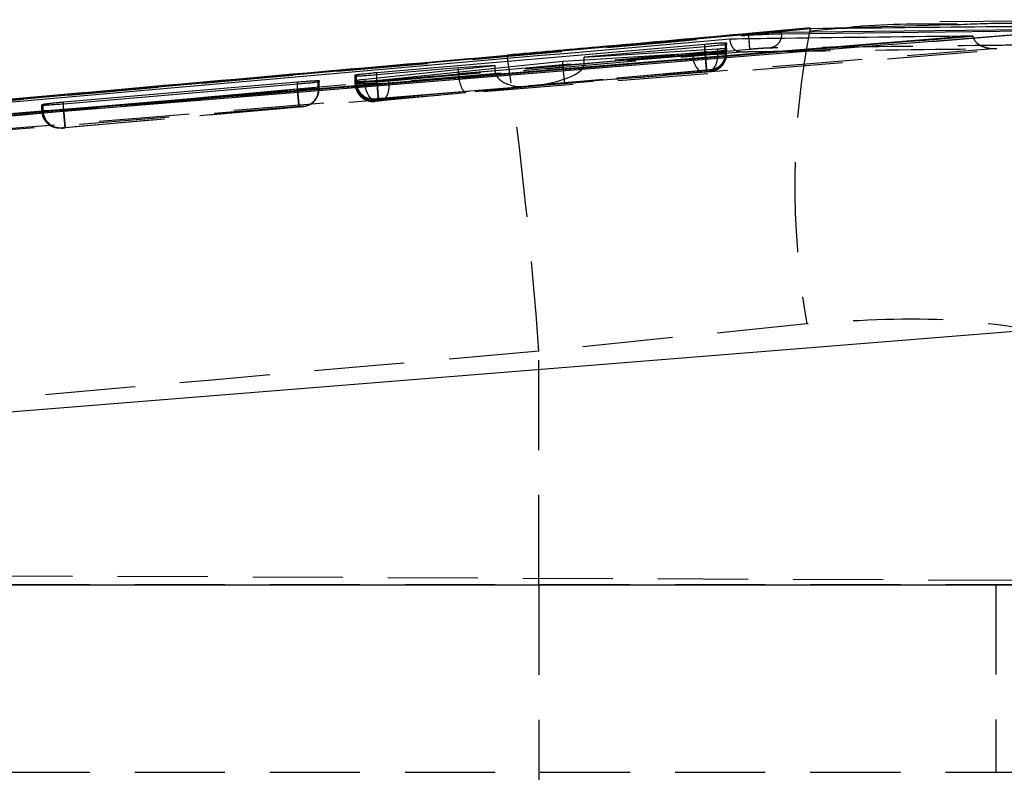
# Model space of a CAD drawing. Extents: x 48 to 403, y 96 to 252.
# Tile 9 of 23: x 179 to 192, y 128 to 139. Entities that reach past the tile are written whole.
import ezdxf

# ---------------------------------------------------------------- set-up
doc = ezdxf.new("R2010")
doc.units = 0
doc.linetypes.add('HIDDEN', pattern=[1.905, 1.27, -0.635])
doc.layers.get('0').update_dxf_attribs({"linetype": 'CONTINUOUS'})

msp = doc.modelspace()

# ---------------------------------------------------------------- linework, layer by layer
at = {"color": 7, "linetype": 'HIDDEN'}
for p, q in [((190.2268, 138.7135), (189.6673, 138.6617)), ((188.1799, 138.3613), (188.1799, 138.4389)), ((188.1807, 138.3556), (188.1807, 138.4389)), ((188.4712, 138.3605), (188.4712, 138.471)), ((188.4844, 138.3608), (188.4844, 138.475)), ((188.4845, 138.3657), (188.4845, 138.4945)), ((175.5613, 137.0423), (192.7125, 138.4265)), ((188.1799, 138.3613), (183.5532, 137.9517)), ((186.1736, 138.1807), (188.0023, 138.3316)), ((188.355, 138.3433), (186.4765, 138.1881)), ((186.4773, 138.2048), (188.1807, 138.3556)), ((188.0023, 138.3316), (188.0023, 138.3448)), ((188.18, 138.3613), (188.1799, 138.3613)), ((188.1807, 138.3556), (188.1807, 138.3556)), ((188.355, 138.3433), (188.355, 138.3745)), ((188.355, 138.3432), (188.355, 138.3433)), ((188.4712, 138.3605), (188.4712, 138.3605)), ((188.4726, 138.3393), (188.4726, 138.3896)), ((188.4726, 138.3393), (188.4726, 138.3393)), ((188.4838, 138.3339), (188.4839, 138.3393)), ((188.4839, 138.3396), (188.4839, 138.3932)), ((188.4839, 138.3396), (188.484, 138.345)), ((188.484, 138.345), (188.484, 138.4138)), ((188.484, 138.345), (188.484, 138.345)), ((188.4843, 138.3551), (188.4844, 138.3608)), ((188.4843, 138.3551), (188.4844, 138.3601)), ((188.4844, 138.3608), (188.4845, 138.3657)), ((183.7213, 137.9249), (186.1748, 138.1557)), ((186.1736, 138.1807), (186.1736, 138.2307)), ((186.4773, 138.2048), (186.4773, 138.2497)), ((183.2487, 137.9415), (183.2487, 138.0242)), ((183.2488, 137.9465), (183.2488, 138.0415)), ((183.2667, 137.9469), (183.2667, 138.0231)), ((185.2219, 138.0987), (183.3863, 137.9261)), ((183.5532, 137.9517), (183.5532, 138.0415)), ((183.5539, 137.946), (184.703, 138.0477)), ((183.5539, 137.946), (183.5539, 138.0416)), ((183.5752, 137.7027), (188.2017, 138.1123)), ((184.7024, 138.0603), (184.7024, 138.1402)), ((184.7024, 138.0603), (185.2218, 138.1031)), ((185.2218, 138.1031), (185.2218, 138.1319)), ((188.203, 138.1066), (185.7111, 137.886)), ((185.7111, 137.886), (188.232, 138.0942)), ((188.1698, 138.0826), (186.2014, 137.9201)), ((188.2564, 138.1118), (188.2542, 138.1114)), ((188.2559, 138.0905), (188.2543, 138.0903)), ((188.2561, 138.096), (188.2559, 138.0905)), ((188.2565, 138.1167), (188.2564, 138.1118)), ((182.4327, 137.8419), (182.4327, 137.9107)), ((182.4333, 137.8365), (182.4333, 137.9108)), ((182.7274, 137.8414), (182.7274, 137.9421)), ((182.7371, 137.8417), (182.7371, 137.9451)), ((182.7372, 137.8463), (182.7372, 137.9607)), ((183.2482, 137.9178), (183.2482, 137.9436)), ((183.2484, 137.9236), (183.2482, 137.9177)), ((183.2482, 137.9177), (183.2482, 137.9178)), ((183.2484, 137.9629), (183.2484, 137.9236)), ((183.2484, 137.9236), (183.2484, 137.9435)), ((183.2639, 137.9239), (183.2639, 137.9427)), ((183.2639, 137.9239), (183.2639, 137.9239)), ((183.3863, 137.9261), (183.3863, 137.9482)), ((183.545, 137.6771), (185.6839, 137.8782)), ((183.5532, 137.9517), (183.5752, 137.7027)), ((183.5539, 137.946), (183.5539, 137.946)), ((186.2014, 137.9201), (183.6062, 137.676)), ((183.7211, 137.925), (183.7211, 137.9761)), ((183.7211, 137.925), (183.7213, 137.9249)), ((185.6839, 137.8782), (184.8059, 137.8058)), ((182.4327, 137.8419), (179.1351, 137.55)), ((179.1359, 137.5445), (182.4333, 137.8364)), ((182.4328, 137.8419), (182.4327, 137.8419)), ((182.4333, 137.8364), (182.4333, 137.8365)), ((182.7274, 137.8414), (182.7274, 137.8414)), ((182.7371, 137.8417), (182.7372, 137.8463)), ((182.7371, 137.8361), (182.7372, 137.8407)), ((184.8059, 137.8058), (183.5761, 137.697)), ((178.8307, 137.5401), (178.8307, 137.6125)), ((178.8308, 137.5447), (178.8308, 137.6263)), ((178.8449, 137.545), (178.8449, 137.6117)), ((179.1351, 137.55), (179.1351, 137.6308)), ((179.1357, 137.5445), (179.1357, 137.6308)), ((182.5529, 137.6005), (182.5092, 137.5926)), ((183.523, 137.6749), (183.5017, 137.6745)), ((183.5203, 137.6687), (183.5204, 137.6746)), ((183.5204, 137.6746), (183.523, 137.6749)), ((183.5208, 137.6925), (183.5209, 137.6974)), ((183.5209, 137.6974), (183.5238, 137.6978)), ((183.523, 137.6749), (183.545, 137.6771)), ((178.8308, 137.5447), (178.8307, 137.5401)), ((179.1351, 137.55), (179.1351, 137.55)), ((179.1357, 137.5445), (179.1359, 137.5445)), ((179.1571, 137.3009), (182.4545, 137.5929)), ((182.4557, 137.5875), (179.158, 137.2955)), ((182.5092, 137.5926), (182.5075, 137.5924)), ((182.5093, 137.5973), (182.5092, 137.5926)), ((179.1027, 137.2911), (179.1028, 137.2957)), ((179.1028, 137.2957), (179.1051, 137.296)), ((189.615, 134.5282), (185.8368, 134.1432)), ((185.8368, 130.8437), (185.8368, 134.1432)), ((157.0372, 131.0665), (201.8881, 130.8708)), ((159.1849, 130.8499), (194.6815, 130.8499)), ((160.8938, 130.8437), (185.8368, 130.8437)), ((185.8368, 130.8437), (185.8368, 125.5561)), ((185.8368, 130.8437), (194.5532, 130.8437)), ((192.2833, 130.8499), (192.2833, 128.1999)), ((159.1849, 128.1999), (194.6815, 128.1999))]:
    msp.add_line(p, q, dxfattribs=at)
at = {"color": 8, "linetype": 'CONTINUOUS'}
for p, q in [((189.6833, 138.699), (191.4926, 138.7473)), ((189.2609, 138.6235), (193.1603, 138.6683)), ((189.6637, 138.7003), (189.6833, 138.699)), ((188.1799, 138.4389), (188.1799, 138.4783)), ((173.8362, 137.2851), (185.3894, 138.3144)), ((188.355, 138.3745), (188.355, 138.4108)), ((183.2667, 138.0231), (183.2667, 138.0461)), ((183.5532, 138.0415), (183.5532, 138.0769)), ((182.4327, 137.9107), (182.4327, 137.9433)), ((183.3863, 137.9482), (183.3863, 137.9817)), ((178.8449, 137.6117), (178.8449, 137.6299)), ((179.1351, 137.6308), (179.1351, 137.6602))]:
    msp.add_line(p, q, dxfattribs=at)
at = {"color": 7, "linetype": 'CONTINUOUS'}
for p, q in [((194.2128, 138.7428), (191.3864, 138.5155)), ((195.9554, 138.8217), (191.4915, 138.7896)), ((191.4926, 138.7473), (191.7352, 138.7538)), ((188.7909, 138.6109), (162.8327, 136.2917)), ((191.9576, 138.5954), (163.3781, 136.2757)), ((185.3894, 138.3144), (189.6833, 138.699)), ((188.7909, 138.6046), (188.7909, 138.611)), ((193.1841, 138.6858), (189.2609, 138.6418)), ((189.2609, 138.6235), (189.2609, 138.6418)), ((191.3864, 138.5155), (192.689, 138.6208)), ((191.9584, 138.589), (191.9576, 138.5954)), ((191.9584, 138.589), (191.9663, 138.5624)), ((183.5532, 138.0769), (188.1799, 138.4783)), ((188.1807, 138.4389), (186.4773, 138.2926)), ((188.4844, 138.475), (188.4712, 138.471)), ((188.4845, 138.4945), (188.4844, 138.475)), ((185.3921, 138.3173), (185.3894, 138.3144)), ((188.0023, 138.3448), (186.1736, 138.2307)), ((186.4773, 138.2926), (188.355, 138.4108)), ((188.4779, 138.3913), (188.4725, 138.4141)), ((188.4839, 138.3932), (188.4726, 138.3896)), ((188.484, 138.4138), (188.4839, 138.3932)), ((183.3863, 137.9817), (185.2218, 138.1732)), ((186.1736, 138.2307), (183.7211, 137.9761)), ((185.2218, 138.1732), (184.7024, 138.1402)), ((185.2218, 138.1319), (185.2218, 138.1732)), ((186.4773, 138.2497), (186.4773, 138.2926)), ((183.2487, 138.0242), (183.2488, 138.0415)), ((183.2488, 138.0415), (183.2667, 138.0461)), ((184.7024, 138.1402), (183.5539, 138.0416)), ((179.1351, 137.6602), (182.4327, 137.9433)), ((182.4334, 137.9108), (179.1357, 137.6308)), ((182.7371, 137.9451), (182.7274, 137.9421)), ((182.7372, 137.9607), (182.7371, 137.9451)), ((183.2482, 137.9436), (183.2484, 137.9629)), ((183.2484, 137.9629), (183.2639, 137.9669)), ((183.2484, 137.9435), (183.2484, 137.9629)), ((183.2639, 137.9427), (183.2639, 137.9669)), ((178.8307, 137.6125), (178.8308, 137.6263)), ((178.8308, 137.6263), (178.8449, 137.6299)), ((160.8312, 131.8809), (194.3208, 134.5678)), ((194.563, 130.8404), (160.6477, 130.8404))]:
    msp.add_line(p, q, dxfattribs=at)
at = {"color": 7, "linetype": 'CONTINUOUS', "flags": 128}
msp.add_lwpolyline([(191.3864, 138.5155), (190.7032, 138.4603), (184.233, 137.9375), (175.538, 137.235)], dxfattribs=at)
at = {"color": 7, "linetype": 'HIDDEN', "flags": 128}
for points in [[(188.0023, 138.3316), (188.0081, 138.2811), (188.0196, 138.2328), (188.0364, 138.1885), (188.0578, 138.1501), (188.083, 138.1193), (188.1108, 138.0972), (188.1401, 138.0848), (188.1698, 138.0826)], [(183.545, 137.6771), (183.5174, 137.6801), (183.49, 137.693), (183.4639, 137.7154), (183.4402, 137.7463), (183.4199, 137.7845), (183.4037, 137.8284), (183.3924, 137.8762), (183.3863, 137.9261)]]:
    msp.add_lwpolyline(points, dxfattribs=at)
at = {"color": 7, "linetype": 'HIDDEN'}
for centre, radius, start, end in [((200.8252, 136.4837), 11.3796, 168.76779, 189.89516), ((126.1808, 129.898), 59.8069, 4.070322, 8.092675), ((188.2339, 138.3396), 0.25, 304.19004, 359.99894), ((188.2344, 138.3608), 0.25, 275.06115, 314.5683), ((188.2339, 138.3395), 0.2499, 275.05542, 297.57835), ((183.4983, 137.9236), 0.25, 180.00046, 275.06077), ((183.4988, 137.9465), 0.25, 180.00038, 275.06128), ((183.5117, 137.9425), 0.245, 178.99125, 272.83495), ((182.4872, 137.8416), 0.2499, 304.74766, 0.00496), ((179.0807, 137.5447), 0.25, 180.00061, 275.0624), ((179.0909, 137.5417), 0.2461, 179.2201, 273.29937)]:
    msp.add_arc(centre, radius, start, end, dxfattribs=at)
for centre, major_axis, ratio, start_param, end_param in [((188.1818, 138.3349), (0.3021, 0.0046), 0.0014488, 6.0086843, 6.2893017), ((185.689, 138.135), (0.7875, 0.0674), 0.3162787, 4.7133188, 6.2264306), ((186.3971, 138.1871), (0.0274, 0.2495), 0.8888615, 1.6939598, 1.7937316), ((186.1793, 138.1691), (-0.022, 0.249), 0.0228779, 1.6225684, 3.1517419), ((186.1228, 138.1734), (0.3519, 0.0615), 0.6971851, 6.0958805, 6.1619173), ((185.1267, 138.0831), (0.4237, 0.0349), 0.5879954, 3.0931706, 3.1435666), ((184.7839, 138.0549), (-0.0213, 0.2491), 0.3248668, 1.571802, 3.1509517), ((185.4458, 138.1094), (0.0275, 0.2494), 0.8910007, 1.6939714, 1.7115317), ((185.6618, 138.1272), (0.4394, 0.0388), 0.5666884, 3.1005863, 4.7125717), ((183.5473, 137.9279), (0.299, 0.0043), 0.0013768, 2.8174501, 3.1524646), ((183.5473, 137.9508), (0.2985, 0.0043), 0.0013646, 2.7936423, 3.1551872), ((183.5527, 137.9284), (0.3045, 0.0048), 0.0015035, 2.148886, 2.8192335), ((182.4306, 137.8367), (0.3066, 0.005), 0.0015498, 6.0310915, 6.2783414), ((179.1301, 137.5491), (0.2993, 0.0044), 0.0013844, 2.8331443, 3.1508894)]:
    msp.add_ellipse(centre, major_axis=major_axis, ratio=ratio, start_param=start_param, end_param=end_param, dxfattribs=at)
at = {"color": 7, "linetype": 'CONTINUOUS'}
for points, knots in [([(189.6833, 138.699), (190.5593, 138.7078), (192.0704, 138.723), (193.5788, 138.7369), (194.2128, 138.7428)], [0, 0, 0, 0, 0.57971884, 1, 1, 1, 1]), ([(191.7351, 138.759), (191.2591, 138.7612), (190.7559, 138.7635), (190.254, 138.7161), (190.2268, 138.7135)], [0, 0, 0, 0, 0.94592922, 1, 1, 1, 1]), ([(163.3781, 136.2742), (168.1359, 136.6582), (177.6623, 137.4271), (187.1889, 138.2009), (191.9578, 138.589), (191.9584, 138.589)], [0, 0, 0, 0, 0.4994087, 0.9999387, 1, 1, 1, 1]), ([(189.6648, 138.7057), (189.3921, 138.6807), (188.3938, 138.5891), (186.9666, 138.4612), (185.8145, 138.3597), (185.3916, 138.3224)], [0, 0, 0, 0, 0.1921544, 0.7034862, 1, 1, 1, 1]), ([(188.5313, 138.5519), (188.5627, 138.5523), (188.8216, 138.5557), (189.9638, 138.5707), (191.0744, 138.5845), (191.9576, 138.5954)], [0, 0, 0, 0, 0.0275737, 0.2266558, 1, 1, 1, 1]), ([(189.2609, 138.6418), (189.2337, 138.641), (189.1794, 138.6395), (189.0457, 138.6313), (188.9103, 138.6212), (188.8216, 138.6136), (188.7913, 138.611)], [0, 0, 0, 0, 0.2723224, 0.5446322, 0.8445932, 1, 1, 1, 1]), ([(188.7917, 138.6046), (188.7922, 138.6046), (188.7927, 138.6047), (188.7932, 138.6047), (188.7932, 138.6047)], [0, 0, 0, 0, 0.96133108, 1, 1, 1, 1]), ([(188.7932, 138.6047), (188.7932, 138.6047), (188.8454, 138.6071), (188.9513, 138.613), (189.0995, 138.6192), (189.204, 138.6225), (189.2464, 138.6235), (189.2609, 138.6235), (189.2609, 138.6235)], [0, 0, 0, 0, 0.0001022, 0.2685869, 0.5417598, 0.843412, 0.9998928, 1, 1, 1, 1]), ([(163.3547, 136.3291), (163.3703, 136.3305), (163.9252, 136.3802), (166.6368, 136.6226), (175.0128, 137.3673), (182.8506, 138.0541), (188.5313, 138.5519)], [0, 0, 0, 0, 0.0018693, 0.0661233, 0.3231391, 1, 1, 1, 1]), ([(188.1799, 138.4783), (188.2142, 138.4812), (188.2827, 138.4869), (188.3741, 138.493), (188.4428, 138.4964), (188.4791, 138.4967), (188.483, 138.4951), (188.4845, 138.4945)], [0, 0, 0, 0, 0.2155517, 0.4311379, 0.6460405, 0.8606424, 1, 1, 1, 1]), ([(188.4712, 138.471), (188.4579, 138.4688), (188.4313, 138.4644), (188.3542, 138.4554), (188.2672, 138.4466), (188.2069, 138.4412), (188.1807, 138.4389)], [0, 0, 0, 0, 0.2655918, 0.5311564, 0.7970299, 1, 1, 1, 1]), ([(185.3918, 138.3162), (183.2403, 138.1276), (179.3887, 137.7898), (175.538, 137.4419), (173.8382, 137.2883)], [0, 0, 0, 0, 0.5585781, 1, 1, 1, 1]), ([(188.4726, 138.3896), (188.4596, 138.3875), (188.4336, 138.3832), (188.3568, 138.3745), (188.2621, 138.3651), (188.1578, 138.356), (188.0679, 138.3491), (188.0205, 138.346), (188.0023, 138.3448)], [0, 0, 0, 0, 0.1781151, 0.3562122, 0.5345113, 0.7124734, 0.8895899, 1, 1, 1, 1]), ([(188.355, 138.4108), (188.3745, 138.412), (188.4205, 138.4146), (188.4717, 138.4162), (188.4798, 138.4146), (188.484, 138.4138)], [0, 0, 0, 0, 0.26322753, 0.61976749, 1, 1, 1, 1]), ([(183.5539, 138.0416), (183.5196, 138.0387), (183.4509, 138.033), (183.3595, 138.0267), (183.2906, 138.0231), (183.2543, 138.0224), (183.2503, 138.0237), (183.2487, 138.0242)], [0, 0, 0, 0, 0.2157244, 0.4314803, 0.6466499, 0.8615604, 1, 1, 1, 1]), ([(183.2667, 138.0461), (183.2817, 138.0483), (183.3115, 138.0528), (183.3924, 138.0618), (183.4768, 138.0702), (183.5321, 138.0751), (183.5532, 138.0769)], [0, 0, 0, 0, 0.2767138, 0.5534275, 0.8303342, 1, 1, 1, 1]), ([(182.4327, 137.9433), (182.4669, 137.9461), (182.5355, 137.9518), (182.6268, 137.9581), (182.6956, 137.9618), (182.7318, 137.9624), (182.7357, 137.9612), (182.7372, 137.9607)], [0, 0, 0, 0, 0.2155234, 0.4310819, 0.6460564, 0.8607732, 1, 1, 1, 1]), ([(182.7274, 137.9421), (182.7155, 137.9402), (182.6916, 137.9363), (182.6178, 137.928), (182.5287, 137.9191), (182.4639, 137.9134), (182.4333, 137.9108)], [0, 0, 0, 0, 0.2567943, 0.513579, 0.7706606, 1, 1, 1, 1]), ([(183.7211, 137.9761), (183.6903, 137.9731), (183.6288, 137.9671), (183.5228, 137.958), (183.422, 137.9503), (183.3358, 137.9448), (183.2749, 137.942), (183.2508, 137.9422), (183.2487, 137.9433), (183.2482, 137.9436)], [0, 0, 0, 0, 0.1585414, 0.3171017, 0.4751499, 0.6324539, 0.7892824, 0.9461177, 1, 1, 1, 1]), ([(183.2639, 137.9669), (183.2778, 137.969), (183.3052, 137.9731), (183.3594, 137.9789), (183.3863, 137.9817)], [0, 0, 0, 0, 0.50356, 1, 1, 1, 1]), ([(179.1357, 137.6308), (179.1014, 137.628), (179.0328, 137.6224), (178.9414, 137.6159), (178.8725, 137.612), (178.8362, 137.6111), (178.8322, 137.6121), (178.8307, 137.6125)], [0, 0, 0, 0, 0.2156819, 0.4313993, 0.6466158, 0.8616361, 1, 1, 1, 1]), ([(178.8449, 137.6299), (178.8586, 137.6319), (178.886, 137.6358), (178.964, 137.6443), (179.0506, 137.6528), (179.11, 137.658), (179.1351, 137.6602)], [0, 0, 0, 0, 0.26795543, 0.53590693, 0.80409153, 1, 1, 1, 1])]:
    msp.add_open_spline(points, degree=3, knots=knots, dxfattribs=at)
at = {"color": 7, "linetype": 'HIDDEN'}
for points, knots in [([(191.7352, 138.7538), (191.9882, 138.7643), (193.2009, 138.8143), (194.3785, 138.609), (195.3104, 138.4465)], [0, 0, 0, 0, 0.208637, 1, 1, 1, 1]), ([(164.0254, 136.3982), (166.2748, 136.6015), (174.529, 137.3476), (182.7849, 138.0753), (188.7909, 138.6046)], [0, 0, 0, 0, 0.2725124, 1, 1, 1, 1]), ([(188.792, 138.6046), (188.7943, 138.5787), (188.7988, 138.5269), (188.804, 138.4611), (188.8074, 138.414), (188.8075, 138.4063), (188.8075, 138.4025)], [0, 0, 0, 0, 0.2499998, 0.4999982, 0.7499998, 1, 1, 1, 1]), ([(189.2609, 138.6235), (189.2586, 138.5985), (189.2538, 138.5485), (189.2163, 138.4841), (189.162, 138.4365), (189.1175, 138.4264), (189.0952, 138.4214)], [0, 0, 0, 0, 0.2499977, 0.4999968, 0.7499979, 1, 1, 1, 1]), ([(188.6779, 138.3689), (188.6774, 138.3689), (188.6743, 138.3685), (188.6564, 138.3671), (188.6252, 138.3744), (188.5874, 138.4045), (188.5586, 138.4474), (188.5388, 138.4977), (188.5337, 138.5347), (188.5313, 138.5519)], [0, 0, 0, 0, 0.0086997, 0.0491752, 0.2890766, 0.4965276, 0.6777471, 0.8499661, 1, 1, 1, 1]), ([(193.0166, 138.4664), (192.9598, 138.4658), (192.6756, 138.4627), (191.4821, 138.4494), (190.2319, 138.435), (189.2089, 138.4227), (189.0952, 138.4214)], [0, 0, 0, 0, 0.0434774, 0.2173876, 0.9130279, 1, 1, 1, 1]), ([(191.9663, 138.5624), (191.9673, 138.5587), (191.9726, 138.5389), (192.0012, 138.5025), (192.0657, 138.4512), (192.1694, 138.4165), (192.2528, 138.411), (192.2959, 138.4136), (192.2967, 138.4136)], [0, 0, 0, 0, 0.0261496, 0.1399847, 0.3199963, 0.6458499, 0.9930746, 1, 1, 1, 1]), ([(188.8079, 138.4025), (182.802, 137.873), (174.149, 137.11), (165.4977, 136.3278), (162.8511, 136.0885)], [0, 0, 0, 0, 0.6940824, 1, 1, 1, 1]), ([(163.1691, 136.1114), (167.4267, 136.4918), (175.929, 137.2513), (184.4326, 137.9968), (188.6779, 138.3689)], [0, 0, 0, 0, 0.5007599, 1, 1, 1, 1]), ([(192.2967, 138.4136), (187.418, 138.017), (177.7167, 137.2283), (168.0149, 136.4454), (163.1922, 136.0562)], [0, 0, 0, 0, 0.5028959, 1, 1, 1, 1]), ([(188.0023, 138.3316), (188.0023, 138.3316), (188.0305, 138.3321), (188.0925, 138.3329), (188.1957, 138.3345), (188.2962, 138.3361), (188.384, 138.3377), (188.4424, 138.3386), (188.4666, 138.3393), (188.4726, 138.3393), (188.4726, 138.3393)], [0, 0, 0, 0, 0.0001087, 0.1765079, 0.3522524, 0.5263044, 0.7003013, 0.8755012, 0.9998972, 1, 1, 1, 1]), ([(188.4845, 138.3657), (188.4845, 138.3657), (188.4845, 138.3657), (188.4827, 138.3658), (188.4644, 138.3655), (188.4081, 138.3648), (188.328, 138.3636), (188.2475, 138.3624), (188.1979, 138.3616), (188.18, 138.3613)], [0, 0, 0, 0, 0.0001017, 0.0475843, 0.2592374, 0.4721973, 0.6880114, 0.887063, 1, 1, 1, 1]), ([(188.2017, 138.1123), (188.2014, 138.1163), (188.2007, 138.1242), (188.1957, 138.1819), (188.1885, 138.2639), (188.1829, 138.3288), (188.18, 138.3613)], [0, 0, 0, 0, 0.2499996, 0.4999992, 0.7499997, 1, 1, 1, 1]), ([(188.1807, 138.3556), (188.1808, 138.3556), (188.2172, 138.3562), (188.2886, 138.3573), (188.3796, 138.3588), (188.4416, 138.3598), (188.4625, 138.3605), (188.4712, 138.3605), (188.4712, 138.3605)], [0, 0, 0, 0, 0.0001548, 0.2838599, 0.5500449, 0.8122281, 0.9998398, 1, 1, 1, 1]), ([(188.1807, 138.3556), (188.1837, 138.3228), (188.1895, 138.2572), (188.1969, 138.1746), (188.202, 138.1171), (188.2027, 138.1101), (188.203, 138.1066)], [0, 0, 0, 0, 0.2500003, 0.4999997, 0.7500009, 1, 1, 1, 1]), ([(188.355, 138.3432), (188.3546, 138.3117), (188.3539, 138.2488), (188.3271, 138.1683), (188.2854, 138.1101), (188.2498, 138.0995), (188.232, 138.0942)], [0, 0, 0, 0, 0.2499987, 0.4999983, 0.7499988, 1, 1, 1, 1]), ([(188.4712, 138.3605), (188.4688, 138.3324), (188.4641, 138.2762), (188.4236, 138.2013), (188.3628, 138.144), (188.3017, 138.1175), (188.2642, 138.1127), (188.2542, 138.1114)], [0, 0, 0, 0, 0.22654186, 0.45308548, 0.67961913, 0.91490038, 1, 1, 1, 1]), ([(188.4726, 138.3393), (188.4702, 138.3112), (188.4654, 138.255), (188.4246, 138.1802), (188.3641, 138.1233), (188.3069, 138.099), (188.2695, 138.0918), (188.2585, 138.0907), (188.2543, 138.0903)], [0, 0, 0, 0, 0.2266023, 0.4532032, 0.6798028, 0.9064045, 0.9645839, 1, 1, 1, 1]), ([(188.3348, 138.1124), (188.351, 138.1202), (188.3927, 138.1404), (188.4478, 138.2001), (188.4836, 138.2854), (188.4871, 138.3544), (188.4789, 138.3876), (188.4779, 138.3913)], [0, 0, 0, 0, 0.1585073, 0.4084061, 0.6974799, 0.9660859, 1, 1, 1, 1]), ([(188.484, 138.345), (188.484, 138.345), (188.484, 138.345), (188.4768, 138.345), (188.4519, 138.3446), (188.4171, 138.3441), (188.3769, 138.3437), (188.355, 138.3432), (188.355, 138.3432)], [0, 0, 0, 0, 0.000207, 0.3162226, 0.4499318, 0.7125476, 0.9998045, 1, 1, 1, 1]), ([(188.6779, 138.3689), (188.7348, 138.3697), (189.0189, 138.3733), (190.2252, 138.3887), (191.3746, 138.4025), (192.2967, 138.4136)], [0, 0, 0, 0, 0.0471122, 0.2355616, 1, 1, 1, 1]), ([(189.0952, 138.4214), (189.0863, 138.4212), (189.0603, 138.4206), (188.9963, 138.4171), (188.9052, 138.4108), (188.8402, 138.4053), (188.8079, 138.4025)], [0, 0, 0, 0, 0.1561978, 0.4571272, 0.7297196, 1, 1, 1, 1]), ([(188.2609, 138.1121), (188.2619, 138.1122), (188.2648, 138.1126), (188.2788, 138.1144), (188.3107, 138.1215), (188.3598, 138.1404), (188.3902, 138.1683), (188.408, 138.1847)], [0, 0, 0, 0, 0.0297285, 0.0776344, 0.2833542, 0.5811275, 1, 1, 1, 1]), ([(188.2543, 138.0903), (188.2528, 138.0901), (188.2491, 138.0897), (188.2382, 138.0886), (188.2222, 138.0871), (188.2041, 138.0855), (188.1856, 138.0839), (188.175, 138.083), (188.1698, 138.0826)], [0, 0, 0, 0, 0.1172223, 0.2992276, 0.4774643, 0.6525871, 0.8268875, 1, 1, 1, 1]), ([(188.2017, 138.1123), (188.2049, 138.1126), (188.2137, 138.1134), (188.2281, 138.1146), (188.2426, 138.1158), (188.2528, 138.1165), (188.2562, 138.1167), (188.2565, 138.1167), (188.2565, 138.1167)], [0, 0, 0, 0, 0.1105381, 0.3081584, 0.5231258, 0.7380648, 0.9551835, 1, 1, 1, 1]), ([(188.2542, 138.1114), (188.2527, 138.1113), (188.2489, 138.1109), (188.238, 138.1098), (188.2219, 138.1083), (188.2094, 138.1072), (188.203, 138.1066)], [0, 0, 0, 0, 0.1876233, 0.4528572, 0.7182723, 1, 1, 1, 1]), ([(188.232, 138.0942), (188.2358, 138.0945), (188.2434, 138.0951), (188.2498, 138.0956), (188.2547, 138.096), (188.2555, 138.096), (188.2561, 138.096)], [0, 0, 0, 0, 0.2796569, 0.5468572, 0.6841896, 1, 1, 1, 1]), ([(188.2613, 138.091), (188.2624, 138.0911), (188.2656, 138.0915), (188.2861, 138.0945), (188.3122, 138.0993), (188.331, 138.1102), (188.3348, 138.1124)], [0, 0, 0, 0, 0.0617125, 0.1832794, 0.8345671, 1, 1, 1, 1]), ([(183.2482, 137.9178), (183.2482, 137.9178), (183.2482, 137.9178), (183.2505, 137.9177), (183.2699, 137.9179), (183.3167, 137.9186), (183.3771, 137.9195), (183.4496, 137.9206), (183.5521, 137.9222), (183.6462, 137.9237), (183.6996, 137.9246), (183.7211, 137.925), (183.7211, 137.925)], [0, 0, 0, 0, 0.0000935, 0.0371195, 0.1938071, 0.3533256, 0.4134487, 0.570598, 0.7276615, 0.8832372, 0.9999054, 1, 1, 1, 1]), ([(183.2482, 137.9177), (183.251, 137.8896), (183.2565, 137.8334), (183.2996, 137.7586), (183.3631, 137.7017), (183.4333, 137.6731), (183.4872, 137.6667), (183.5129, 137.6683), (183.5203, 137.6687)], [0, 0, 0, 0, 0.2032178, 0.4064382, 0.6096698, 0.8128851, 0.9462842, 1, 1, 1, 1]), ([(183.2487, 137.9416), (183.2487, 137.9416), (183.2487, 137.9416), (183.255, 137.9415), (183.2812, 137.9419), (183.3295, 137.9425), (183.3937, 137.9435), (183.4782, 137.9448), (183.5333, 137.9457), (183.5538, 137.946), (183.5539, 137.946)], [0, 0, 0, 0, 0.0001261, 0.13168848, 0.34647537, 0.43940898, 0.65416751, 0.87034033, 0.99987487, 1, 1, 1, 1]), ([(183.2636, 137.8573), (183.2634, 137.8578), (183.2494, 137.8827), (183.2491, 137.9124), (183.2487, 137.9415)], [0, 0, 0, 0, 0.01955567, 1, 1, 1, 1]), ([(183.441, 137.6848), (183.4192, 137.6925), (183.3719, 137.7092), (183.3146, 137.7653), (183.2727, 137.8395), (183.2669, 137.8958), (183.2639, 137.9239)], [0, 0, 0, 0, 0.2218256, 0.4812232, 0.7406052, 1, 1, 1, 1]), ([(183.5761, 137.697), (183.5759, 137.6986), (183.5756, 137.7019), (183.5728, 137.7334), (183.568, 137.7873), (183.5613, 137.862), (183.5564, 137.918), (183.5539, 137.946)], [0, 0, 0, 0, 0.1723329, 0.3593973, 0.572932, 0.7864644, 1, 1, 1, 1]), ([(183.7213, 137.9249), (183.7216, 137.8969), (183.7223, 137.8408), (183.7035, 137.7663), (183.6724, 137.7095), (183.6429, 137.6866), (183.6205, 137.678), (183.6124, 137.6769), (183.6062, 137.676)], [0, 0, 0, 0, 0.2205148, 0.4410299, 0.6615475, 0.8820655, 0.909897, 1, 1, 1, 1]), ([(182.7372, 137.8463), (182.7372, 137.8463), (182.7372, 137.8463), (182.7354, 137.8463), (182.7171, 137.8461), (182.6608, 137.8454), (182.5806, 137.8442), (182.5001, 137.8429), (182.4506, 137.8422), (182.4328, 137.8419)], [0, 0, 0, 0, 0.0000959, 0.0477899, 0.2595263, 0.4723925, 0.6882428, 0.8873648, 1, 1, 1, 1]), ([(182.4545, 137.5929), (182.4541, 137.5968), (182.4535, 137.6048), (182.4485, 137.6625), (182.4413, 137.7445), (182.4356, 137.8094), (182.4328, 137.8419)], [0, 0, 0, 0, 0.24999959, 0.49999933, 0.75000013, 1, 1, 1, 1]), ([(182.4333, 137.8365), (182.4334, 137.8365), (182.4584, 137.8369), (182.5001, 137.8375), (182.5721, 137.8387), (182.6435, 137.8399), (182.7022, 137.8408), (182.719, 137.8414), (182.7274, 137.8414), (182.7274, 137.8414)], [0, 0, 0, 0, 0.00014958, 0.18831928, 0.31271715, 0.56991028, 0.82332863, 0.99984355, 1, 1, 1, 1]), ([(182.4334, 137.8364), (182.4363, 137.8036), (182.4422, 137.738), (182.4495, 137.6555), (182.4547, 137.598), (182.4554, 137.591), (182.4557, 137.5875)], [0, 0, 0, 0, 0.2499993, 0.5000004, 0.7500003, 1, 1, 1, 1]), ([(182.7274, 137.8414), (182.725, 137.8133), (182.7201, 137.7571), (182.6789, 137.6823), (182.618, 137.6254), (182.5631, 137.6022), (182.5257, 137.5944), (182.5146, 137.5932), (182.5075, 137.5924)], [0, 0, 0, 0, 0.2267225, 0.4534512, 0.6801786, 0.9068872, 0.9401999, 1, 1, 1, 1]), ([(183.6062, 137.676), (183.6021, 137.6756), (183.5926, 137.6747), (183.5754, 137.6732), (183.5569, 137.6715), (183.5439, 137.6705), (183.5329, 137.6696), (183.5243, 137.6689), (183.5206, 137.6687), (183.5203, 137.6687), (183.5203, 137.6687)], [0, 0, 0, 0, 0.11713249, 0.27335844, 0.42925687, 0.58520293, 0.64522787, 0.806202, 0.96707177, 1, 1, 1, 1]), ([(183.5761, 137.697), (183.5724, 137.6966), (183.5625, 137.6958), (183.5473, 137.6945), (183.5356, 137.6935), (183.5268, 137.6928), (183.5218, 137.6925), (183.5211, 137.6925), (183.5208, 137.6925)], [0, 0, 0, 0, 0.1282343, 0.3428238, 0.5573246, 0.6510488, 0.8702681, 1, 1, 1, 1]), ([(183.5238, 137.6978), (183.5254, 137.698), (183.5295, 137.6985), (183.5408, 137.6996), (183.557, 137.7011), (183.5691, 137.7022), (183.5752, 137.7027)], [0, 0, 0, 0, 0.1819119, 0.4566039, 0.7274488, 1, 1, 1, 1]), ([(183.5287, 137.693), (183.5324, 137.6933), (183.5411, 137.6939), (183.5588, 137.6954), (183.5714, 137.6965), (183.5761, 137.6969)], [0, 0, 0, 0, 0.312792, 0.7434757, 1, 1, 1, 1]), ([(178.8307, 137.5401), (178.8307, 137.5401), (178.8307, 137.5401), (178.8369, 137.5401), (178.8632, 137.5404), (178.9114, 137.5411), (178.9756, 137.542), (179.0601, 137.5433), (179.1151, 137.5442), (179.1357, 137.5445), (179.1357, 137.5445)], [0, 0, 0, 0, 0.0001251, 0.1317686, 0.3465744, 0.4394278, 0.6541168, 0.8704688, 0.9998748, 1, 1, 1, 1]), ([(179.1027, 137.2911), (179.0946, 137.2906), (179.0689, 137.2891), (179.0151, 137.2957), (178.9455, 137.324), (178.882, 137.3809), (178.8389, 137.4558), (178.8334, 137.512), (178.8307, 137.5401)], [0, 0, 0, 0, 0.058867, 0.1871333, 0.3903436, 0.5935712, 0.7967845, 1, 1, 1, 1]), ([(179.1571, 137.3009), (179.1567, 137.3049), (179.156, 137.3129), (179.1509, 137.3705), (179.1437, 137.4526), (179.1379, 137.5175), (179.1351, 137.55)], [0, 0, 0, 0, 0.2500003, 0.5, 0.7499995, 1, 1, 1, 1]), ([(179.1359, 137.5445), (179.1383, 137.5165), (179.1433, 137.4605), (179.1499, 137.3859), (179.1539, 137.3413), (179.1571, 137.305), (179.1576, 137.2997), (179.158, 137.2955)], [0, 0, 0, 0, 0.213772, 0.4275425, 0.6413156, 0.7213773, 1, 1, 1, 1]), ([(182.4545, 137.5929), (182.4576, 137.5931), (182.4664, 137.5939), (182.4808, 137.5952), (182.4953, 137.5963), (182.5055, 137.5971), (182.509, 137.5973), (182.5092, 137.5973), (182.5093, 137.5973)], [0, 0, 0, 0, 0.11021, 0.3076637, 0.5227256, 0.737678, 0.9549855, 1, 1, 1, 1]), ([(182.5075, 137.5924), (182.5062, 137.5922), (182.5029, 137.5919), (182.4927, 137.5909), (182.4801, 137.5897), (182.4674, 137.5885), (182.4601, 137.5879), (182.4557, 137.5875)], [0, 0, 0, 0, 0.1737071, 0.4309646, 0.6882445, 0.8111274, 1, 1, 1, 1]), ([(179.158, 137.2955), (179.1543, 137.2952), (179.1444, 137.2943), (179.1291, 137.293), (179.1175, 137.2921), (179.1087, 137.2914), (179.1037, 137.2911), (179.103, 137.2911), (179.1027, 137.2911)], [0, 0, 0, 0, 0.12890728, 0.34325401, 0.55747391, 0.65114635, 0.87030249, 1, 1, 1, 1]), ([(179.1051, 137.296), (179.1076, 137.2963), (179.1126, 137.2968), (179.1268, 137.2982), (179.1423, 137.2996), (179.1528, 137.3006), (179.1571, 137.3009)], [0, 0, 0, 0, 0.2716753, 0.5434845, 0.8130427, 1, 1, 1, 1]), ([(179.1101, 137.2915), (179.1148, 137.2919), (179.1249, 137.2926), (179.1433, 137.2942), (179.155, 137.2952), (179.1587, 137.2956)], [0, 0, 0, 0, 0.373928, 0.7978314, 1, 1, 1, 1]), ([(193.4266, 134.3397), (192.8112, 134.445), (191.5609, 134.6589), (190.2703, 134.5722), (189.615, 134.5282)], [0, 0, 0, 0, 0.4922518, 1, 1, 1, 1]), ([(185.8368, 134.1432), (179.6934, 133.6006), (171.4412, 132.8717), (163.1918, 132.1137), (161.0836, 131.92)], [0, 0, 0, 0, 0.7444506, 1, 1, 1, 1])]:
    msp.add_open_spline(points, degree=3, knots=knots, dxfattribs=at)

doc.saveas('drawing.dxf')
